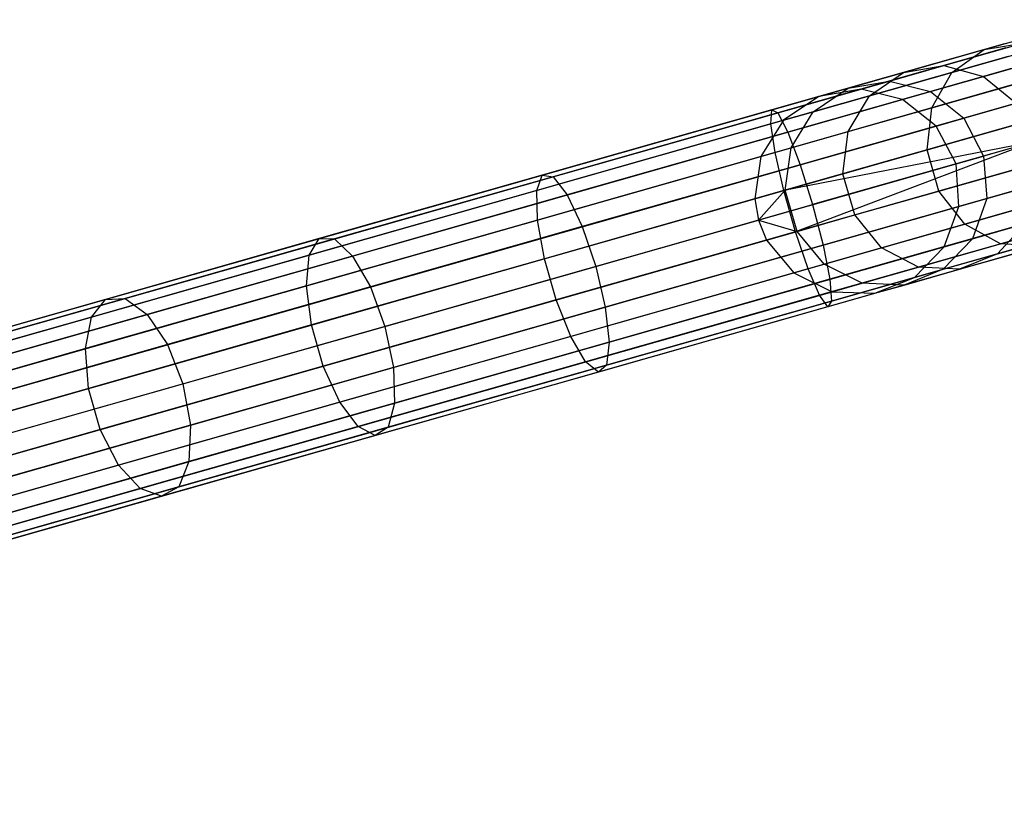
# Model space of a CAD drawing. Extents: x -102 to 102, y -101 to 102.
# Tile 14 of 256: x -87.39 to -77.82, y -28.54 to -20.9. Entities that reach past the tile are written whole.
import ezdxf

# ---------------------------------------------------------------- set-up
doc = ezdxf.new("R2010")
doc.units = 0
doc.header["$LTSCALE"] = 25.4
doc.layers.get('0').update_dxf_attribs({"linetype": 'CONTINUOUS'})

# ---------------------------------------------------------------- blocks, each defined once
blk = doc.blocks.new('NL2500011659_STL')
at = {"color": 0}
for p, q in [((-78.0211, -21.1915, -295.6279), (-77.0027, -20.9017, -297.6922)), ((-78.0211, -21.1915, -295.6279), (-77.0027, -20.9017, -297.6922)), ((-77.8217, -21.1348, -7.3955), (-80.0826, -21.778, -7.5334)), ((-77.8217, -21.1348, -7.3955), (-80.0826, -21.778, -7.5334)), ((-78.4122, -21.3479, -293.3329), (-77.6454, -21.1298, -295.4607)), ((-78.4122, -21.3479, -293.3329), (-77.6454, -21.1298, -295.4607)), ((-78.3339, -21.4141, -295.7878), (-77.2954, -21.1186, -297.8927)), ((-78.3339, -21.4141, -295.7878), (-77.2954, -21.1186, -297.8927)), ((-78.0211, -21.1915, -295.6279), (-77.6454, -21.1298, -295.4607)), ((-78.0211, -21.1915, -295.6279), (-77.6454, -21.1298, -295.4607)), ((-77.8098, -21.1766, -7.809), (-80.0242, -21.8066, -7.9441)), ((-77.8098, -21.1766, -7.809), (-80.0242, -21.8066, -7.9441)), ((-78.804, -21.4142, -293.4554), (-78.0211, -21.1915, -295.6279)), ((-78.804, -21.4142, -293.4554), (-78.0211, -21.1915, -295.6279)), ((-78.3339, -21.4141, -295.7878), (-78.0211, -21.1915, -295.6279)), ((-78.3339, -21.4141, -295.7878), (-78.0211, -21.1915, -295.6279)), ((-77.7865, -21.2583, -7), (-80.0919, -21.9143, -7.1406)), ((-77.7865, -21.2583, -7), (-80.0919, -21.9143, -7.1406)), ((-78.0245, -21.4538, -293.2262), (-77.2717, -21.2396, -295.3151)), ((-78.0245, -21.4538, -293.2262), (-77.2717, -21.2396, -295.3151)), ((-77.7529, -21.3765, -8.1691), (-79.9268, -21.995, -8.3017)), ((-77.7529, -21.3765, -8.1691), (-79.9268, -21.995, -8.3017)), ((-79.3409, -21.567, -291.2036), (-78.804, -21.4142, -293.4554)), ((-79.3409, -21.567, -291.2036), (-78.804, -21.4142, -293.4554)), ((-79.1321, -21.6412, -293.5725), (-78.3339, -21.4141, -295.7878)), ((-79.1321, -21.6412, -293.5725), (-78.3339, -21.4141, -295.7878)), ((-79.1321, -21.6412, -293.5725), (-78.804, -21.4142, -293.4554)), ((-79.1321, -21.6412, -293.5725), (-78.804, -21.4142, -293.4554)), ((-78.938, -21.4976, -291.1274), (-78.4122, -21.3479, -293.3329)), ((-78.938, -21.4976, -291.1274), (-78.4122, -21.3479, -293.3329)), ((-78.804, -21.4142, -293.4554), (-78.4122, -21.3479, -293.3329)), ((-78.804, -21.4142, -293.4554), (-78.4122, -21.3479, -293.3329)), ((-78.5296, -21.759, -295.9127), (-78.3339, -21.4141, -295.7878)), ((-78.5296, -21.759, -295.9127), (-78.3339, -21.4141, -295.7878)), ((-78.4122, -21.3479, -293.3329), (-78.0245, -21.4538, -293.2262)), ((-78.4122, -21.3479, -293.3329), (-78.0245, -21.4538, -293.2262)), ((-79.3409, -21.567, -291.2036), (-78.938, -21.4976, -291.1274)), ((-79.3409, -21.567, -291.2036), (-78.938, -21.4976, -291.1274)), ((-79.216, -21.5767, -288.8736), (-78.938, -21.4976, -291.1274)), ((-79.216, -21.5767, -288.8736), (-78.938, -21.4976, -291.1274)), ((-78.938, -21.4976, -291.1274), (-78.5407, -21.6007, -291.061)), ((-78.938, -21.4976, -291.1274), (-78.5407, -21.6007, -291.061)), ((-78.5407, -21.6007, -291.061), (-78.0245, -21.4538, -293.2262)), ((-78.5407, -21.6007, -291.061), (-78.0245, -21.4538, -293.2262)), ((-78.5296, -21.759, -295.9127), (-77.4755, -21.4591, -298.0493)), ((-78.5296, -21.759, -295.9127), (-77.4755, -21.4591, -298.0493)), ((-78.0245, -21.4538, -293.2262), (-77.7079, -21.7135, -293.1538)), ((-78.0245, -21.4538, -293.2262), (-77.7079, -21.7135, -293.1538)), ((-96.703, -26.5521, -28.8736), (-79.216, -21.5767, -288.8736)), ((-96.703, -26.5521, -28.8736), (-79.216, -21.5767, -288.8736)), ((-77.7104, -21.526, -6.691), (-80.0505, -22.1918, -6.8337)), ((-77.7104, -21.526, -6.691), (-80.0505, -22.1918, -6.8337)), ((-79.6796, -21.797, -291.2764), (-79.3409, -21.567, -291.2036)), ((-79.6796, -21.797, -291.2764), (-79.3409, -21.567, -291.2036)), ((-79.6247, -21.6478, -288.9024), (-79.3409, -21.567, -291.2036)), ((-79.6247, -21.6478, -288.9024), (-79.3409, -21.567, -291.2036)), ((-79.216, -21.5767, -288.8736), (-79.6247, -21.6478, -288.9024)), ((-79.216, -21.5767, -288.8736), (-79.6247, -21.6478, -288.9024)), ((-78.8136, -21.6783, -288.8484), (-79.216, -21.5767, -288.8736)), ((-78.8136, -21.6783, -288.8484), (-79.216, -21.5767, -288.8736)), ((-78.8136, -21.6783, -288.8484), (-78.5407, -21.6007, -291.061)), ((-78.8136, -21.6783, -288.8484), (-78.5407, -21.6007, -291.061)), ((-78.5407, -21.6007, -291.061), (-78.2176, -21.8585, -291.016)), ((-78.5407, -21.6007, -291.061), (-78.2176, -21.8585, -291.016)), ((-97.1117, -26.6232, -28.9024), (-79.6247, -21.6478, -288.9024)), ((-97.1117, -26.6232, -28.9024), (-79.6247, -21.6478, -288.9024)), ((-96.3006, -26.6538, -28.8485), (-78.8136, -21.6783, -288.8484)), ((-96.3006, -26.6538, -28.8485), (-78.8136, -21.6783, -288.8484)), ((-79.6247, -21.6478, -288.9024), (-79.969, -21.8793, -288.93)), ((-79.6247, -21.6478, -288.9024), (-79.969, -21.8793, -288.93)), ((-77.6609, -21.7001, -8.4135), (-79.8072, -22.3108, -8.5444)), ((-77.6609, -21.7001, -8.4135), (-79.8072, -22.3108, -8.5444)), ((-79.6796, -21.797, -291.2764), (-79.1321, -21.6412, -293.5725)), ((-79.6796, -21.797, -291.2764), (-79.1321, -21.6412, -293.5725)), ((-79.3399, -21.9896, -293.6641), (-79.1321, -21.6412, -293.5725)), ((-79.3399, -21.9896, -293.6641), (-79.1321, -21.6412, -293.5725)), ((-78.4871, -21.9352, -288.8314), (-78.8136, -21.6783, -288.8484)), ((-78.4871, -21.9352, -288.8314), (-78.8136, -21.6783, -288.8484)), ((-78.2176, -21.8585, -291.016), (-77.7079, -21.7135, -293.1538)), ((-78.2176, -21.8585, -291.016), (-77.7079, -21.7135, -293.1538)), ((-80.0826, -21.778, -7.5334), (-82.3124, -22.4125, -7.9451)), ((-80.0826, -21.778, -7.5334), (-82.3124, -22.4125, -7.9451)), ((-80.0242, -21.8066, -7.9441), (-82.2081, -22.428, -8.3474)), ((-80.0242, -21.8066, -7.9441), (-82.2081, -22.428, -8.3474)), ((-80.0919, -21.9143, -7.1406), (-80.0826, -21.778, -7.5334)), ((-80.0919, -21.9143, -7.1406), (-80.0826, -21.778, -7.5334)), ((-80.0826, -21.778, -7.5334), (-80.0242, -21.8066, -7.9441)), ((-80.0826, -21.778, -7.5334), (-80.0242, -21.8066, -7.9441)), ((-80.0242, -21.8066, -7.9441), (-79.9268, -21.995, -8.3017)), ((-80.0242, -21.8066, -7.9441), (-79.9268, -21.995, -8.3017)), ((-79.969, -21.8793, -288.93), (-79.6796, -21.797, -291.2764)), ((-79.969, -21.8793, -288.93), (-79.6796, -21.797, -291.2764)), ((-79.8956, -22.1477, -291.3333), (-79.6796, -21.797, -291.2764)), ((-79.8956, -22.1477, -291.3333), (-79.6796, -21.797, -291.2764)), ((-79.3399, -21.9896, -293.6641), (-78.5296, -21.759, -295.9127)), ((-79.3399, -21.9896, -293.6641), (-78.5296, -21.759, -295.9127)), ((-78.5744, -22.1667, -295.9811), (-78.5296, -21.759, -295.9127)), ((-78.5744, -22.1667, -295.9811), (-78.5296, -21.759, -295.9127)), ((-97.4559, -26.8548, -28.93), (-79.969, -21.8793, -288.93)), ((-97.4559, -26.8548, -28.93), (-79.969, -21.8793, -288.93)), ((-79.969, -21.8793, -288.93), (-80.1894, -22.2313, -288.9516)), ((-79.969, -21.8793, -288.93), (-80.1894, -22.2313, -288.9516)), ((-77.6064, -21.8913, -6.5218), (-79.9655, -22.5626, -6.6657)), ((-77.6064, -21.8913, -6.5218), (-79.9655, -22.5626, -6.6657)), ((-78.5744, -22.1667, -295.9811), (-77.5118, -21.8644, -298.1351)), ((-78.5744, -22.1667, -295.9811), (-77.5118, -21.8644, -298.1351)), ((-78.4871, -21.9352, -288.8314), (-78.2176, -21.8585, -291.016)), ((-78.4871, -21.9352, -288.8314), (-78.2176, -21.8585, -291.016)), ((-78.2176, -21.8585, -291.016), (-78.0246, -22.2265, -291.0001)), ((-78.2176, -21.8585, -291.016), (-78.0246, -22.2265, -291.0001)), ((-95.974, -26.9106, -28.8314), (-78.4871, -21.9352, -288.8314)), ((-95.974, -26.9106, -28.8314), (-78.4871, -21.9352, -288.8314)), ((-80.0919, -21.9143, -7.1406), (-82.3656, -22.5612, -7.5605)), ((-80.0919, -21.9143, -7.1406), (-82.3656, -22.5612, -7.5605)), ((-79.9268, -21.995, -8.3017), (-82.0708, -22.6051, -8.6976)), ((-79.9268, -21.995, -8.3017), (-82.0708, -22.6051, -8.6976)), ((-80.0505, -22.1918, -6.8337), (-80.0919, -21.9143, -7.1406)), ((-80.0505, -22.1918, -6.8337), (-80.0919, -21.9143, -7.1406)), ((-79.9268, -21.995, -8.3017), (-79.8072, -22.3108, -8.5444)), ((-79.9268, -21.995, -8.3017), (-79.8072, -22.3108, -8.5444)), ((-79.8956, -22.1477, -291.3333), (-79.3399, -21.9896, -293.6641)), ((-79.8956, -22.1477, -291.3333), (-79.3399, -21.9896, -293.6641)), ((-79.3913, -22.3992, -293.7142), (-79.3399, -21.9896, -293.6641)), ((-79.3913, -22.3992, -293.7142), (-79.3399, -21.9896, -293.6641)), ((-78.2928, -22.3028, -288.8254), (-78.4871, -21.9352, -288.8314)), ((-78.2928, -22.3028, -288.8254), (-78.4871, -21.9352, -288.8314)), ((-77.5495, -22.0913, -6.5), (-79.9655, -22.5626, -6.6657)), ((-77.5495, -22.0913, -6.5), (-79.9655, -22.5626, -6.6657)), ((-77.5495, -22.0913, -6.5), (-79.8517, -22.9625, -6.6657)), ((-77.5495, -22.0913, -6.5), (-79.8517, -22.9625, -6.6657)), ((-77.5495, -22.0913, -8.5), (-79.6862, -22.6992, -8.6303)), ((-77.5495, -22.0913, -8.5), (-79.6862, -22.6992, -8.6303)), ((-77.5171, -22.0821, -293.1282), (-78.0246, -22.2265, -291.0001)), ((-77.5171, -22.0821, -293.1282), (-78.0246, -22.2265, -291.0001)), ((-80.0505, -22.1918, -6.8337), (-82.3585, -22.8484, -7.2599)), ((-80.0505, -22.1918, -6.8337), (-82.3585, -22.8484, -7.2599)), ((-80.1894, -22.2313, -288.9516), (-79.8956, -22.1477, -291.3333)), ((-80.1894, -22.2313, -288.9516), (-79.8956, -22.1477, -291.3333)), ((-79.9655, -22.5626, -6.6657), (-80.0505, -22.1918, -6.8337)), ((-79.9655, -22.5626, -6.6657), (-80.0505, -22.1918, -6.8337)), ((-79.9515, -22.5586, -291.3645), (-79.8956, -22.1477, -291.3333)), ((-79.9515, -22.5586, -291.3645), (-79.8956, -22.1477, -291.3333)), ((-79.3913, -22.3992, -293.7142), (-78.5744, -22.1667, -295.9811)), ((-79.3913, -22.3992, -293.7142), (-78.5744, -22.1667, -295.9811)), ((-78.4606, -22.5667, -295.9811), (-78.5744, -22.1667, -295.9811)), ((-78.4606, -22.5667, -295.9811), (-78.5744, -22.1667, -295.9811)), ((-97.6763, -27.2067, -28.9515), (-80.1894, -22.2313, -288.9516)), ((-97.6763, -27.2067, -28.9515), (-80.1894, -22.2313, -288.9516)), ((-80.1894, -22.2313, -288.9516), (-80.2477, -22.6428, -288.9633)), ((-80.1894, -22.2313, -288.9516), (-80.2477, -22.6428, -288.9633)), ((-78.4606, -22.5667, -295.9811), (-77.398, -22.2643, -298.1351)), ((-78.4606, -22.5667, -295.9811), (-77.398, -22.2643, -298.1351)), ((-78.2928, -22.3028, -288.8254), (-78.0246, -22.2265, -291.0001)), ((-78.2928, -22.3028, -288.8254), (-78.0246, -22.2265, -291.0001)), ((-78.0246, -22.2265, -291.0001), (-77.995, -22.6409, -291.016)), ((-78.0246, -22.2265, -291.0001), (-77.995, -22.6409, -291.016)), ((-95.7797, -27.2782, -28.8254), (-78.2928, -22.3028, -288.8254)), ((-95.7797, -27.2782, -28.8254), (-78.2928, -22.3028, -288.8254)), ((-79.8072, -22.3108, -8.5444), (-81.9241, -22.9131, -8.9354)), ((-79.8072, -22.3108, -8.5444), (-81.9241, -22.9131, -8.9354)), ((-77.4926, -22.2913, -6.5218), (-79.8517, -22.9625, -6.6657)), ((-77.4926, -22.2913, -6.5218), (-79.8517, -22.9625, -6.6657)), ((-79.8072, -22.3108, -8.5444), (-79.6862, -22.6992, -8.6303)), ((-79.8072, -22.3108, -8.5444), (-79.6862, -22.6992, -8.6303)), ((-78.2644, -22.7176, -288.8314), (-78.2928, -22.3028, -288.8254)), ((-78.2644, -22.7176, -288.8314), (-78.2928, -22.3028, -288.8254)), ((-82.3124, -22.4125, -7.9451), (-84.4807, -23.0294, -8.6251)), ((-82.3124, -22.4125, -7.9451), (-84.4807, -23.0294, -8.6251)), ((-82.2081, -22.428, -8.3474), (-84.3318, -23.0322, -9.0134)), ((-82.2081, -22.428, -8.3474), (-84.3318, -23.0322, -9.0134)), ((-82.3656, -22.5612, -7.5605), (-82.3124, -22.4125, -7.9451)), ((-82.3656, -22.5612, -7.5605), (-82.3124, -22.4125, -7.9451)), ((-82.3124, -22.4125, -7.9451), (-82.2081, -22.428, -8.3474)), ((-82.3124, -22.4125, -7.9451), (-82.2081, -22.428, -8.3474)), ((-82.2081, -22.428, -8.3474), (-82.0708, -22.6051, -8.6976)), ((-82.2081, -22.428, -8.3474), (-82.0708, -22.6051, -8.6976)), ((-79.9515, -22.5586, -291.3645), (-79.3913, -22.3992, -293.7142)), ((-79.9515, -22.5586, -291.3645), (-79.3913, -22.3992, -293.7142)), ((-79.2775, -22.7991, -293.7142), (-79.3913, -22.3992, -293.7142)), ((-79.2775, -22.7991, -293.7142), (-79.3913, -22.3992, -293.7142)), ((-82.3656, -22.5612, -7.5605), (-84.5765, -23.1902, -8.2538)), ((-82.3656, -22.5612, -7.5605), (-84.5765, -23.1902, -8.2538)), ((-82.3585, -22.8484, -7.2599), (-82.3656, -22.5612, -7.5605)), ((-82.3585, -22.8484, -7.2599), (-82.3656, -22.5612, -7.5605)), ((-79.9655, -22.5626, -6.6657), (-82.2923, -23.2246, -7.0954)), ((-79.9655, -22.5626, -6.6657), (-82.2923, -23.2246, -7.0954)), ((-80.2477, -22.6428, -288.9633), (-79.9515, -22.5586, -291.3645)), ((-80.2477, -22.6428, -288.9633), (-79.9515, -22.5586, -291.3645)), ((-80.2118, -22.8488, -288.9649), (-79.9515, -22.5586, -291.3645)), ((-80.2118, -22.8488, -288.9649), (-79.9515, -22.5586, -291.3645)), ((-79.8517, -22.9625, -6.6657), (-79.9655, -22.5626, -6.6657)), ((-79.8517, -22.9625, -6.6657), (-79.9655, -22.5626, -6.6657)), ((-79.8377, -22.9585, -291.3645), (-79.9515, -22.5586, -291.3645)), ((-79.8377, -22.9585, -291.3645), (-79.9515, -22.5586, -291.3645)), ((-77.4382, -22.4825, -8.4135), (-79.5846, -23.0932, -8.5444)), ((-77.4382, -22.4825, -8.4135), (-79.5846, -23.0932, -8.5444)), ((-79.2775, -22.7991, -293.7142), (-78.4606, -22.5667, -295.9811)), ((-79.2775, -22.7991, -293.7142), (-78.4606, -22.5667, -295.9811)), ((-78.2078, -22.8897, -295.9127), (-78.4606, -22.5667, -295.9811)), ((-78.2078, -22.8897, -295.9127), (-78.4606, -22.5667, -295.9811)), ((-77.995, -22.6409, -291.016), (-77.4852, -22.4959, -293.1538)), ((-77.995, -22.6409, -291.016), (-77.4852, -22.4959, -293.1538)), ((-97.7346, -27.6183, -28.9634), (-80.2477, -22.6428, -288.9633)), ((-97.7346, -27.6183, -28.9634), (-80.2477, -22.6428, -288.9633)), ((-82.0708, -22.6051, -8.6976), (-84.1556, -23.1983, -9.3515)), ((-82.0708, -22.6051, -8.6976), (-84.1556, -23.1983, -9.3515)), ((-82.0708, -22.6051, -8.6976), (-81.9241, -22.9131, -8.9354)), ((-82.0708, -22.6051, -8.6976), (-81.9241, -22.9131, -8.9354)), ((-80.2477, -22.6428, -288.9633), (-80.2118, -22.8488, -288.9649)), ((-80.2477, -22.6428, -288.9633), (-80.2118, -22.8488, -288.9649)), ((-77.3887, -22.6567, -6.691), (-79.7288, -23.3225, -6.8337)), ((-77.3887, -22.6567, -6.691), (-79.7288, -23.3225, -6.8337)), ((-78.2644, -22.7176, -288.8314), (-77.995, -22.6409, -291.016)), ((-78.2644, -22.7176, -288.8314), (-77.995, -22.6409, -291.016)), ((-78.2078, -22.8897, -295.9127), (-77.1538, -22.5898, -298.0493)), ((-78.2078, -22.8897, -295.9127), (-77.1538, -22.5898, -298.0493)), ((-77.995, -22.6409, -291.016), (-78.134, -23.0302, -291.061)), ((-77.995, -22.6409, -291.016), (-78.134, -23.0302, -291.061)), ((-95.7514, -27.6931, -28.8314), (-78.2644, -22.7176, -288.8314)), ((-95.7514, -27.6931, -28.8314), (-78.2644, -22.7176, -288.8314)), ((-81.7935, -23.2988, -9.0195), (-79.6862, -22.6992, -8.6303)), ((-81.7935, -23.2988, -9.0195), (-79.6862, -22.6992, -8.6303)), ((-79.6862, -22.6992, -8.6303), (-79.5846, -23.0932, -8.5444)), ((-79.6862, -22.6992, -8.6303), (-79.5846, -23.0932, -8.5444)), ((-78.4069, -23.1079, -288.8484), (-78.2644, -22.7176, -288.8314)), ((-78.4069, -23.1079, -288.8484), (-78.2644, -22.7176, -288.8314)), ((-97.6987, -27.8242, -28.9649), (-80.2118, -22.8488, -288.9649)), ((-97.6987, -27.8242, -28.9649), (-80.2118, -22.8488, -288.9649)), ((-82.3585, -22.8484, -7.2599), (-84.6027, -23.487, -7.9637)), ((-82.3585, -22.8484, -7.2599), (-84.6027, -23.487, -7.9637)), ((-82.2923, -23.2246, -7.0954), (-82.3585, -22.8484, -7.2599)), ((-82.2923, -23.2246, -7.0954), (-82.3585, -22.8484, -7.2599)), ((-80.2118, -22.8488, -288.9649), (-80.1339, -23.0428, -288.9633)), ((-80.2118, -22.8488, -288.9649), (-80.1339, -23.0428, -288.9633)), ((-80.2118, -22.8488, -288.9649), (-79.8377, -22.9585, -291.3645)), ((-80.2118, -22.8488, -288.9649), (-79.8377, -22.9585, -291.3645)), ((-79.8377, -22.9585, -291.3645), (-79.2775, -22.7991, -293.7142)), ((-79.8377, -22.9585, -291.3645), (-79.2775, -22.7991, -293.7142)), ((-77.3462, -22.8061, -8.1691), (-79.52, -23.4246, -8.3017)), ((-77.3462, -22.8061, -8.1691), (-79.52, -23.4246, -8.3017)), ((-79.0181, -23.1203, -293.6641), (-79.2775, -22.7991, -293.7142)), ((-79.0181, -23.1203, -293.6641), (-79.2775, -22.7991, -293.7142)), ((-77.8599, -23.08, -295.7878), (-76.8214, -22.7845, -297.8927)), ((-77.8599, -23.08, -295.7878), (-76.8214, -22.7845, -297.8927)), ((-81.9241, -22.9131, -8.9354), (-83.9826, -23.4988, -9.5809)), ((-81.9241, -22.9131, -8.9354), (-83.9826, -23.4988, -9.5809)), ((-81.9241, -22.9131, -8.9354), (-81.7935, -23.2988, -9.0195)), ((-81.9241, -22.9131, -8.9354), (-81.7935, -23.2988, -9.0195)), ((-80.1339, -23.0428, -288.9633), (-79.8377, -22.9585, -291.3645)), ((-80.1339, -23.0428, -288.9633), (-79.8377, -22.9585, -291.3645)), ((-79.5739, -23.2784, -291.3333), (-79.8377, -22.9585, -291.3645)), ((-79.5739, -23.2784, -291.3333), (-79.8377, -22.9585, -291.3645)), ((-77.3125, -22.9243, -7), (-79.6179, -23.5802, -7.1406)), ((-77.3125, -22.9243, -7), (-79.6179, -23.5802, -7.1406)), ((-79.0181, -23.1203, -293.6641), (-78.2078, -22.8897, -295.9127)), ((-79.0181, -23.1203, -293.6641), (-78.2078, -22.8897, -295.9127)), ((-77.8599, -23.08, -295.7878), (-78.2078, -22.8897, -295.9127)), ((-77.8599, -23.08, -295.7878), (-78.2078, -22.8897, -295.9127)), ((-78.134, -23.0302, -291.061), (-77.6177, -22.8833, -293.2262)), ((-78.134, -23.0302, -291.061), (-77.6177, -22.8833, -293.2262)), ((-77.6177, -22.8833, -293.2262), (-77.8916, -23.1774, -293.3329)), ((-77.6177, -22.8833, -293.2262), (-77.8916, -23.1774, -293.3329)), ((-77.8916, -23.1774, -293.3329), (-77.1249, -22.9593, -295.4607)), ((-77.8916, -23.1774, -293.3329), (-77.1249, -22.9593, -295.4607)), ((-97.6208, -28.0182, -28.9634), (-80.1339, -23.0428, -288.9633)), ((-97.6208, -28.0182, -28.9634), (-80.1339, -23.0428, -288.9633)), ((-84.4807, -23.0294, -8.6251), (-86.5576, -23.6203, -9.564)), ((-84.4807, -23.0294, -8.6251), (-86.5576, -23.6203, -9.564)), ((-84.3318, -23.0322, -9.0134), (-86.366, -23.611, -9.933)), ((-84.3318, -23.0322, -9.0134), (-86.366, -23.611, -9.933)), ((-84.5765, -23.1902, -8.2538), (-84.4807, -23.0294, -8.6251)), ((-84.5765, -23.1902, -8.2538), (-84.4807, -23.0294, -8.6251)), ((-84.4807, -23.0294, -8.6251), (-84.3318, -23.0322, -9.0134)), ((-84.4807, -23.0294, -8.6251), (-84.3318, -23.0322, -9.0134)), ((-84.3318, -23.0322, -9.0134), (-84.1556, -23.1983, -9.3515)), ((-84.3318, -23.0322, -9.0134), (-84.1556, -23.1983, -9.3515)), ((-79.8517, -22.9625, -6.6657), (-82.1785, -23.6245, -7.0954)), ((-79.8517, -22.9625, -6.6657), (-82.1785, -23.6245, -7.0954)), ((-80.1339, -23.0428, -288.9633), (-79.8677, -23.362, -288.9516)), ((-80.1339, -23.0428, -288.9633), (-79.8677, -23.362, -288.9516)), ((-79.7288, -23.3225, -6.8337), (-79.8517, -22.9625, -6.6657)), ((-79.7288, -23.3225, -6.8337), (-79.8517, -22.9625, -6.6657)), ((-77.2774, -23.0479, -7.3955), (-79.5382, -23.6911, -7.5334)), ((-77.2774, -23.0479, -7.3955), (-79.5382, -23.6911, -7.5334)), ((-77.2893, -23.0061, -7.809), (-79.5036, -23.6361, -7.9441)), ((-77.2893, -23.0061, -7.809), (-79.5036, -23.6361, -7.9441)), ((-78.134, -23.0302, -291.061), (-78.4175, -23.3271, -291.1274)), ((-78.134, -23.0302, -291.061), (-78.4175, -23.3271, -291.1274)), ((-78.4069, -23.1079, -288.8484), (-78.134, -23.0302, -291.061)), ((-78.4069, -23.1079, -288.8484), (-78.134, -23.0302, -291.061)), ((-95.8938, -28.0833, -28.8485), (-78.4069, -23.1079, -288.8484)), ((-95.8938, -28.0833, -28.8485), (-78.4069, -23.1079, -288.8484)), ((-79.5846, -23.0932, -8.5444), (-81.7015, -23.6955, -8.9354)), ((-79.5846, -23.0932, -8.5444), (-81.7015, -23.6955, -8.9354)), ((-79.5846, -23.0932, -8.5444), (-79.52, -23.4246, -8.3017)), ((-79.5846, -23.0932, -8.5444), (-79.52, -23.4246, -8.3017)), ((-79.5739, -23.2784, -291.3333), (-79.0181, -23.1203, -293.6641)), ((-79.5739, -23.2784, -291.3333), (-79.0181, -23.1203, -293.6641)), ((-78.6581, -23.3071, -293.5725), (-79.0181, -23.1203, -293.6641)), ((-78.6581, -23.3071, -293.5725), (-79.0181, -23.1203, -293.6641)), ((-78.6955, -23.4062, -288.8736), (-78.4069, -23.1079, -288.8484)), ((-78.6955, -23.4062, -288.8736), (-78.4069, -23.1079, -288.8484)), ((-78.6581, -23.3071, -293.5725), (-77.8599, -23.08, -295.7878)), ((-78.6581, -23.3071, -293.5725), (-77.8599, -23.08, -295.7878)), ((-78.2597, -23.3273, -293.4554), (-77.4768, -23.1046, -295.6279)), ((-78.2597, -23.3273, -293.4554), (-77.4768, -23.1046, -295.6279)), ((-77.4768, -23.1046, -295.6279), (-77.8599, -23.08, -295.7878)), ((-77.4768, -23.1046, -295.6279), (-77.8599, -23.08, -295.7878)), ((-84.5765, -23.1902, -8.2538), (-86.6942, -23.7928, -9.2112)), ((-84.5765, -23.1902, -8.2538), (-86.6942, -23.7928, -9.2112)), ((-84.1556, -23.1983, -9.3515), (-86.1526, -23.7664, -10.2542)), ((-84.1556, -23.1983, -9.3515), (-86.1526, -23.7664, -10.2542)), ((-84.6027, -23.487, -7.9637), (-84.5765, -23.1902, -8.2538)), ((-84.6027, -23.487, -7.9637), (-84.5765, -23.1902, -8.2538)), ((-82.2923, -23.2246, -7.0954), (-84.5547, -23.8683, -7.805)), ((-82.2923, -23.2246, -7.0954), (-84.5547, -23.8683, -7.805)), ((-84.1556, -23.1983, -9.3515), (-83.9826, -23.4988, -9.5809)), ((-84.1556, -23.1983, -9.3515), (-83.9826, -23.4988, -9.5809)), ((-82.1785, -23.6245, -7.0954), (-82.2923, -23.2246, -7.0954)), ((-82.1785, -23.6245, -7.0954), (-82.2923, -23.2246, -7.0954)), ((-78.4175, -23.3271, -291.1274), (-77.8916, -23.1774, -293.3329)), ((-78.4175, -23.3271, -291.1274), (-77.8916, -23.1774, -293.3329)), ((-77.8916, -23.1774, -293.3329), (-78.2597, -23.3273, -293.4554)), ((-77.8916, -23.1774, -293.3329), (-78.2597, -23.3273, -293.4554)), ((-83.8427, -23.8819, -9.6621), (-81.7935, -23.2988, -9.0195)), ((-83.8427, -23.8819, -9.6621), (-81.7935, -23.2988, -9.0195)), ((-79.7288, -23.3225, -6.8337), (-82.0368, -23.9791, -7.2599)), ((-79.7288, -23.3225, -6.8337), (-82.0368, -23.9791, -7.2599)), ((-81.7935, -23.2988, -9.0195), (-81.7015, -23.6955, -8.9354)), ((-81.7935, -23.2988, -9.0195), (-81.7015, -23.6955, -8.9354)), ((-79.8677, -23.362, -288.9516), (-79.5739, -23.2784, -291.3333)), ((-79.8677, -23.362, -288.9516), (-79.5739, -23.2784, -291.3333)), ((-79.6179, -23.5802, -7.1406), (-79.7288, -23.3225, -6.8337)), ((-79.6179, -23.5802, -7.1406), (-79.7288, -23.3225, -6.8337)), ((-79.2056, -23.4629, -291.2764), (-79.5739, -23.2784, -291.3333)), ((-79.2056, -23.4629, -291.2764), (-79.5739, -23.2784, -291.3333)), ((-79.2056, -23.4629, -291.2764), (-78.6581, -23.3071, -293.5725)), ((-79.2056, -23.4629, -291.2764), (-78.6581, -23.3071, -293.5725)), ((-78.4175, -23.3271, -291.1274), (-78.7966, -23.4801, -291.2036)), ((-78.4175, -23.3271, -291.1274), (-78.7966, -23.4801, -291.2036)), ((-78.7966, -23.4801, -291.2036), (-78.2597, -23.3273, -293.4554)), ((-78.7966, -23.4801, -291.2036), (-78.2597, -23.3273, -293.4554)), ((-78.6955, -23.4062, -288.8736), (-78.4175, -23.3271, -291.1274)), ((-78.6955, -23.4062, -288.8736), (-78.4175, -23.3271, -291.1274)), ((-78.2597, -23.3273, -293.4554), (-78.6581, -23.3071, -293.5725)), ((-78.2597, -23.3273, -293.4554), (-78.6581, -23.3071, -293.5725)), ((-97.3546, -28.3374, -28.9515), (-79.8677, -23.362, -288.9516)), ((-97.3546, -28.3374, -28.9515), (-79.8677, -23.362, -288.9516)), ((-96.1824, -28.3816, -28.8736), (-78.6955, -23.4062, -288.8736)), ((-96.1824, -28.3816, -28.8736), (-78.6955, -23.4062, -288.8736)), ((-79.52, -23.4246, -8.3017), (-81.6641, -24.0346, -8.6976)), ((-79.52, -23.4246, -8.3017), (-81.6641, -24.0346, -8.6976)), ((-79.8677, -23.362, -288.9516), (-79.495, -23.5452, -288.93)), ((-79.8677, -23.362, -288.9516), (-79.495, -23.5452, -288.93)), ((-79.52, -23.4246, -8.3017), (-79.5036, -23.6361, -7.9441)), ((-79.52, -23.4246, -8.3017), (-79.5036, -23.6361, -7.9441)), ((-79.0804, -23.5609, -288.9024), (-78.6955, -23.4062, -288.8736)), ((-79.0804, -23.5609, -288.9024), (-78.6955, -23.4062, -288.8736)), ((-84.6027, -23.487, -7.9637), (-86.7524, -24.0986, -8.9355)), ((-84.6027, -23.487, -7.9637), (-86.7524, -24.0986, -8.9355)), ((-83.9826, -23.4988, -9.5809), (-85.9543, -24.0598, -10.4723)), ((-83.9826, -23.4988, -9.5809), (-85.9543, -24.0598, -10.4723)), ((-84.5547, -23.8683, -7.805), (-84.6027, -23.487, -7.9637)), ((-84.5547, -23.8683, -7.805), (-84.6027, -23.487, -7.9637)), ((-83.9826, -23.4988, -9.5809), (-83.8427, -23.8819, -9.6621)), ((-83.9826, -23.4988, -9.5809), (-83.8427, -23.8819, -9.6621)), ((-79.495, -23.5452, -288.93), (-79.2056, -23.4629, -291.2764)), ((-79.495, -23.5452, -288.93), (-79.2056, -23.4629, -291.2764)), ((-78.7966, -23.4801, -291.2036), (-79.2056, -23.4629, -291.2764)), ((-78.7966, -23.4801, -291.2036), (-79.2056, -23.4629, -291.2764)), ((-79.0804, -23.5609, -288.9024), (-78.7966, -23.4801, -291.2036)), ((-79.0804, -23.5609, -288.9024), (-78.7966, -23.4801, -291.2036)), ((-96.9819, -28.5207, -28.93), (-79.495, -23.5452, -288.93)), ((-96.9819, -28.5207, -28.93), (-79.495, -23.5452, -288.93)), ((-96.5673, -28.5363, -28.9024), (-79.0804, -23.5609, -288.9024)), ((-96.5673, -28.5363, -28.9024), (-79.0804, -23.5609, -288.9024)), ((-86.5576, -23.6203, -9.564), (-88.5146, -24.1772, -10.749)), ((-86.5576, -23.6203, -9.564), (-88.5146, -24.1772, -10.749)), ((-86.366, -23.611, -9.933), (-88.2828, -24.1564, -11.0935)), ((-86.366, -23.611, -9.933), (-88.2828, -24.1564, -11.0935)), ((-86.6942, -23.7928, -9.2112), (-86.5576, -23.6203, -9.564)), ((-86.6942, -23.7928, -9.2112), (-86.5576, -23.6203, -9.564)), ((-86.5576, -23.6203, -9.564), (-86.366, -23.611, -9.933)), ((-86.5576, -23.6203, -9.564), (-86.366, -23.611, -9.933)), ((-86.366, -23.611, -9.933), (-86.1526, -23.7664, -10.2542)), ((-86.366, -23.611, -9.933), (-86.1526, -23.7664, -10.2542)), ((-82.1785, -23.6245, -7.0954), (-84.4409, -24.2682, -7.805)), ((-82.1785, -23.6245, -7.0954), (-84.4409, -24.2682, -7.805)), ((-82.0368, -23.9791, -7.2599), (-82.1785, -23.6245, -7.0954)), ((-82.0368, -23.9791, -7.2599), (-82.1785, -23.6245, -7.0954)), ((-79.6179, -23.5802, -7.1406), (-81.8916, -24.2271, -7.5605)), ((-79.6179, -23.5802, -7.1406), (-81.8916, -24.2271, -7.5605)), ((-79.5382, -23.6911, -7.5334), (-79.6179, -23.5802, -7.1406)), ((-79.5382, -23.6911, -7.5334), (-79.6179, -23.5802, -7.1406)), ((-79.495, -23.5452, -288.93), (-79.0804, -23.5609, -288.9024)), ((-79.495, -23.5452, -288.93), (-79.0804, -23.5609, -288.9024)), ((-81.7015, -23.6955, -8.9354), (-83.76, -24.2812, -9.5809)), ((-81.7015, -23.6955, -8.9354), (-83.76, -24.2812, -9.5809)), ((-79.5382, -23.6911, -7.5334), (-81.7681, -24.3256, -7.9451)), ((-79.5382, -23.6911, -7.5334), (-81.7681, -24.3256, -7.9451)), ((-81.7015, -23.6955, -8.9354), (-81.6641, -24.0346, -8.6976)), ((-81.7015, -23.6955, -8.9354), (-81.6641, -24.0346, -8.6976)), ((-79.5036, -23.6361, -7.9441), (-81.6876, -24.2575, -8.3474)), ((-79.5036, -23.6361, -7.9441), (-81.6876, -24.2575, -8.3474)), ((-79.5036, -23.6361, -7.9441), (-79.5382, -23.6911, -7.5334)), ((-79.5036, -23.6361, -7.9441), (-79.5382, -23.6911, -7.5334)), ((-86.6942, -23.7928, -9.2112), (-88.6898, -24.3606, -10.4195)), ((-86.6942, -23.7928, -9.2112), (-88.6898, -24.3606, -10.4195)), ((-86.1526, -23.7664, -10.2542), (-88.0344, -24.3019, -11.3936)), ((-86.1526, -23.7664, -10.2542), (-88.0344, -24.3019, -11.3936)), ((-86.7524, -24.0986, -8.9355), (-86.6942, -23.7928, -9.2112)), ((-86.7524, -24.0986, -8.9355), (-86.6942, -23.7928, -9.2112)), ((-86.1526, -23.7664, -10.2542), (-85.9543, -24.0598, -10.4723)), ((-86.1526, -23.7664, -10.2542), (-85.9543, -24.0598, -10.4723)), ((-84.5547, -23.8683, -7.805), (-86.7219, -24.4849, -8.7846)), ((-84.5547, -23.8683, -7.805), (-86.7219, -24.4849, -8.7846)), ((-85.8055, -24.4403, -10.5494), (-83.8427, -23.8819, -9.6621)), ((-85.8055, -24.4403, -10.5494), (-83.8427, -23.8819, -9.6621)), ((-84.4409, -24.2682, -7.805), (-84.5547, -23.8683, -7.805)), ((-84.4409, -24.2682, -7.805), (-84.5547, -23.8683, -7.805)), ((-83.8427, -23.8819, -9.6621), (-83.76, -24.2812, -9.5809)), ((-83.8427, -23.8819, -9.6621), (-83.76, -24.2812, -9.5809)), ((-82.0368, -23.9791, -7.2599), (-84.281, -24.6177, -7.9637)), ((-82.0368, -23.9791, -7.2599), (-84.281, -24.6177, -7.9637)), ((-81.8916, -24.2271, -7.5605), (-82.0368, -23.9791, -7.2599)), ((-81.8916, -24.2271, -7.5605), (-82.0368, -23.9791, -7.2599)), ((-86.7524, -24.0986, -8.9355), (-88.778, -24.675, -10.162)), ((-86.7524, -24.0986, -8.9355), (-88.778, -24.675, -10.162)), ((-85.9543, -24.0598, -10.4723), (-87.8123, -24.5884, -11.5972)), ((-85.9543, -24.0598, -10.4723), (-87.8123, -24.5884, -11.5972)), ((-86.7219, -24.4849, -8.7846), (-86.7524, -24.0986, -8.9355)), ((-86.7219, -24.4849, -8.7846), (-86.7524, -24.0986, -8.9355)), ((-85.9543, -24.0598, -10.4723), (-85.8055, -24.4403, -10.5494)), ((-85.9543, -24.0598, -10.4723), (-85.8055, -24.4403, -10.5494)), ((-81.6641, -24.0346, -8.6976), (-83.7489, -24.6278, -9.3515)), ((-81.6641, -24.0346, -8.6976), (-83.7489, -24.6278, -9.3515)), ((-81.6641, -24.0346, -8.6976), (-81.6876, -24.2575, -8.3474)), ((-81.6641, -24.0346, -8.6976), (-81.6876, -24.2575, -8.3474)), ((-84.4409, -24.2682, -7.805), (-86.6081, -24.8849, -8.7846)), ((-84.4409, -24.2682, -7.805), (-86.6081, -24.8849, -8.7846)), ((-83.76, -24.2812, -9.5809), (-85.7317, -24.8422, -10.4723)), ((-83.76, -24.2812, -9.5809), (-85.7317, -24.8422, -10.4723)), ((-84.281, -24.6177, -7.9637), (-84.4409, -24.2682, -7.805)), ((-84.281, -24.6177, -7.9637), (-84.4409, -24.2682, -7.805)), ((-81.8916, -24.2271, -7.5605), (-84.1025, -24.8562, -8.2538)), ((-81.8916, -24.2271, -7.5605), (-84.1025, -24.8562, -8.2538)), ((-81.6876, -24.2575, -8.3474), (-83.8112, -24.8617, -9.0134)), ((-81.6876, -24.2575, -8.3474), (-83.8112, -24.8617, -9.0134)), ((-83.76, -24.2812, -9.5809), (-83.7489, -24.6278, -9.3515)), ((-83.76, -24.2812, -9.5809), (-83.7489, -24.6278, -9.3515)), ((-81.7681, -24.3256, -7.9451), (-81.8916, -24.2271, -7.5605)), ((-81.7681, -24.3256, -7.9451), (-81.8916, -24.2271, -7.5605)), ((-81.6876, -24.2575, -8.3474), (-81.7681, -24.3256, -7.9451)), ((-81.6876, -24.2575, -8.3474), (-81.7681, -24.3256, -7.9451)), ((-81.7681, -24.3256, -7.9451), (-83.9363, -24.9425, -8.6251)), ((-81.7681, -24.3256, -7.9451), (-83.9363, -24.9425, -8.6251)), ((-86.7219, -24.4849, -8.7846), (-88.764, -25.0659, -10.0211)), ((-86.7219, -24.4849, -8.7846), (-88.764, -25.0659, -10.0211)), ((-87.655, -24.9666, -11.6692), (-85.8055, -24.4403, -10.5494)), ((-87.655, -24.9666, -11.6692), (-85.8055, -24.4403, -10.5494)), ((-86.6081, -24.8849, -8.7846), (-86.7219, -24.4849, -8.7846)), ((-86.6081, -24.8849, -8.7846), (-86.7219, -24.4849, -8.7846)), ((-85.8055, -24.4403, -10.5494), (-85.7317, -24.8422, -10.4723)), ((-85.8055, -24.4403, -10.5494), (-85.7317, -24.8422, -10.4723)), ((-84.281, -24.6177, -7.9637), (-86.4307, -25.2293, -8.9355)), ((-84.281, -24.6177, -7.9637), (-86.4307, -25.2293, -8.9355)), ((-83.7489, -24.6278, -9.3515), (-85.7458, -25.196, -10.2542)), ((-83.7489, -24.6278, -9.3515), (-85.7458, -25.196, -10.2542)), ((-84.1025, -24.8562, -8.2538), (-84.281, -24.6177, -7.9637)), ((-84.1025, -24.8562, -8.2538), (-84.281, -24.6177, -7.9637)), ((-83.7489, -24.6278, -9.3515), (-83.8112, -24.8617, -9.0134)), ((-83.7489, -24.6278, -9.3515), (-83.8112, -24.8617, -9.0134)), ((-85.7317, -24.8422, -10.4723), (-87.5897, -25.3709, -11.5972)), ((-85.7317, -24.8422, -10.4723), (-87.5897, -25.3709, -11.5972)), ((-84.1025, -24.8562, -8.2538), (-86.2202, -25.4587, -9.2112)), ((-84.1025, -24.8562, -8.2538), (-86.2202, -25.4587, -9.2112)), ((-83.8112, -24.8617, -9.0134), (-85.8454, -25.4405, -9.933)), ((-83.8112, -24.8617, -9.0134), (-85.8454, -25.4405, -9.933)), ((-85.7317, -24.8422, -10.4723), (-85.7458, -25.196, -10.2542)), ((-85.7317, -24.8422, -10.4723), (-85.7458, -25.196, -10.2542)), ((-83.9363, -24.9425, -8.6251), (-84.1025, -24.8562, -8.2538)), ((-83.9363, -24.9425, -8.6251), (-84.1025, -24.8562, -8.2538)), ((-83.8112, -24.8617, -9.0134), (-83.9363, -24.9425, -8.6251)), ((-83.8112, -24.8617, -9.0134), (-83.9363, -24.9425, -8.6251)), ((-86.6081, -24.8849, -8.7846), (-88.6502, -25.4659, -10.0211)), ((-86.6081, -24.8849, -8.7846), (-88.6502, -25.4659, -10.0211)), ((-86.4307, -25.2293, -8.9355), (-86.6081, -24.8849, -8.7846)), ((-86.4307, -25.2293, -8.9355), (-86.6081, -24.8849, -8.7846)), ((-83.9363, -24.9425, -8.6251), (-86.0132, -25.5334, -9.564)), ((-83.9363, -24.9425, -8.6251), (-86.0132, -25.5334, -9.564)), ((-86.4307, -25.2293, -8.9355), (-88.4563, -25.8057, -10.162)), ((-86.4307, -25.2293, -8.9355), (-88.4563, -25.8057, -10.162)), ((-85.7458, -25.196, -10.2542), (-87.6276, -25.7314, -11.3936)), ((-85.7458, -25.196, -10.2542), (-87.6276, -25.7314, -11.3936)), ((-86.2202, -25.4587, -9.2112), (-86.4307, -25.2293, -8.9355)), ((-86.2202, -25.4587, -9.2112), (-86.4307, -25.2293, -8.9355)), ((-85.7458, -25.196, -10.2542), (-85.8454, -25.4405, -9.933)), ((-85.7458, -25.196, -10.2542), (-85.8454, -25.4405, -9.933)), ((-85.8454, -25.4405, -9.933), (-87.7623, -25.9859, -11.0935)), ((-85.8454, -25.4405, -9.933), (-87.7623, -25.9859, -11.0935)), ((-85.8454, -25.4405, -9.933), (-86.0132, -25.5334, -9.564)), ((-85.8454, -25.4405, -9.933), (-86.0132, -25.5334, -9.564)), ((-86.2202, -25.4587, -9.2112), (-88.2158, -26.0265, -10.4195)), ((-86.2202, -25.4587, -9.2112), (-88.2158, -26.0265, -10.4195)), ((-86.0132, -25.5334, -9.564), (-87.9703, -26.0903, -10.749)), ((-86.0132, -25.5334, -9.564), (-87.9703, -26.0903, -10.749)), ((-86.0132, -25.5334, -9.564), (-86.2202, -25.4587, -9.2112)), ((-86.0132, -25.5334, -9.564), (-86.2202, -25.4587, -9.2112))]:
    blk.add_line(p, q, dxfattribs=at)

msp = doc.modelspace()

# ---------------------------------------------------------------- block references
at = {"color": 0}
msp.add_blockref('NL2500011659_STL', (0, 0), dxfattribs=at)

doc.saveas('drawing.dxf')
